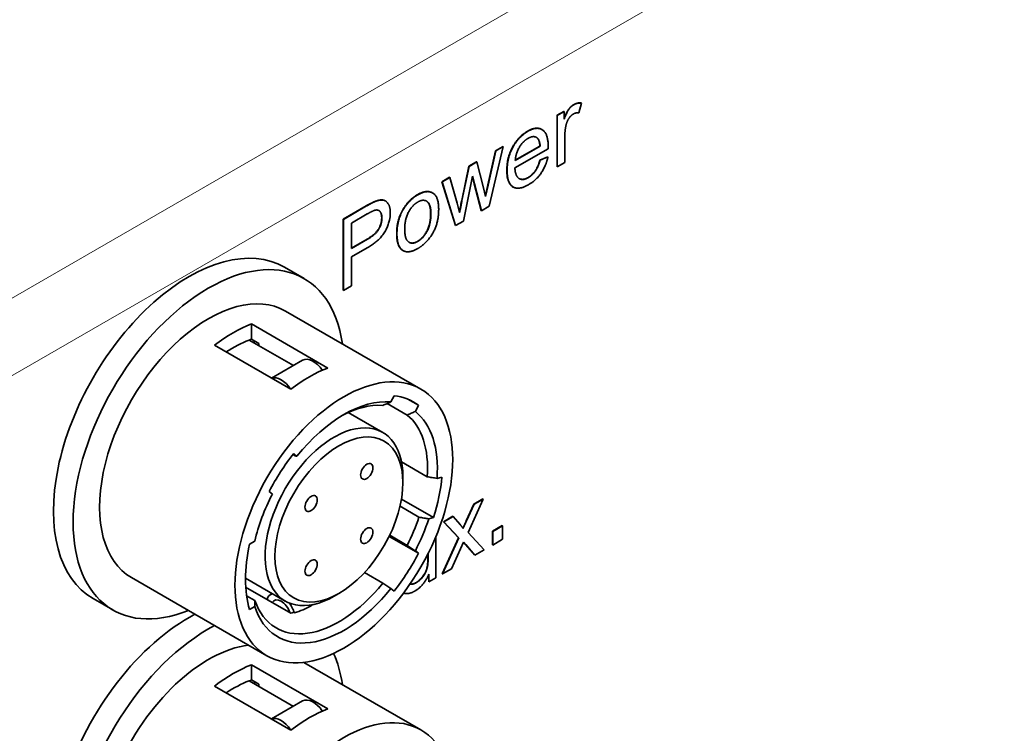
# Model space of a CAD drawing. Header units: millimetres. Extents: x 5 to 589, y 5 to 415.
# Tile 16 of 34: x 391 to 420, y 100 to 121. Entities that reach past the tile are written whole.
import ezdxf

# ---------------------------------------------------------------- set-up
doc = ezdxf.new("R2010")
doc.units = ezdxf.units.MM
doc.layers.add('Sichtbar (ISO)', color=7, linetype='Continuous', lineweight=35)
doc.layers.add('Sichtbar schmal (ISO)', color=7, linetype='Continuous', lineweight=18)

msp = doc.modelspace()

# ---------------------------------------------------------------- linework, layer by layer
at = {"layer": 'Sichtbar (ISO)'}
for p, q in [((407.63204932, 118.1672629), (407.55659585, 117.89032618)), ((407.62497825, 118.17134539), (407.63204932, 118.1672629)), ((406.92972844, 117.81661745), (407.12509903, 117.92941471)), ((406.92972844, 117.81661745), (406.93679951, 117.81253497)), ((406.92972844, 116.33702856), (406.92972844, 117.81661745)), ((406.93679951, 117.81253497), (407.13217009, 117.92533223)), ((406.93679951, 116.33294608), (406.93679951, 117.81253497)), ((407.12509903, 117.92941471), (407.13217009, 117.92533223)), ((407.13217009, 117.92533223), (407.13217009, 117.70129353)), ((406.48901841, 117.41046947), (406.49608947, 117.40638698)), ((407.15372823, 117.23299043), (407.15372823, 116.45818994)), ((405.38326651, 116.91560227), (404.98039889, 115.20341766)), ((405.16465626, 116.79755255), (405.37619544, 116.91968476)), ((405.17172732, 116.79347007), (405.38326651, 116.91560227)), ((405.37619544, 116.91968476), (405.38326651, 116.91560227)), ((406.67271237, 116.85570304), (405.71741758, 116.30416333)), ((406.44500459, 116.92960469), (405.72954403, 116.51653335)), ((405.73003893, 116.52498404), (406.43793352, 116.93368717)), ((406.43793352, 116.93368717), (406.44500459, 116.92960469)), ((404.94368539, 115.81427161), (405.16465626, 116.79755255)), ((404.95075645, 115.81018912), (405.17172732, 116.79347007)), ((405.16465626, 116.79755255), (405.17172732, 116.79347007)), ((406.43523875, 116.52917286), (406.66025177, 116.62641188)), ((406.44230982, 116.52509038), (406.66732284, 116.6223294)), ((406.66025177, 116.62641188), (406.66732284, 116.6223294)), ((404.18915071, 115.36775004), (404.3926056, 116.35180889)), ((404.19622178, 115.36366756), (404.39967666, 116.34772641)), ((404.3926056, 116.35180889), (404.61627123, 116.48094231)), ((404.3926056, 116.35180889), (404.39967666, 116.34772641)), ((404.39967666, 116.34772641), (404.6233423, 116.47685983)), ((404.61627123, 116.48094231), (404.6233423, 116.47685983)), ((404.6233423, 116.47685983), (404.81467074, 115.72850835)), ((406.43523875, 116.52917286), (406.44230982, 116.52509038)), ((406.92972844, 116.33702856), (406.93679951, 116.33294608)), ((407.15372823, 116.45818994), (406.93679951, 116.33294608)), ((403.61920755, 115.90528733), (403.84287319, 116.03442074)), ((403.62627862, 115.90120484), (403.84994426, 116.03033826)), ((403.84287319, 116.03442074), (403.84994426, 116.03033826)), ((403.84994426, 116.03033826), (404.05474653, 115.29443338)), ((404.50342518, 116.06690013), (404.24203281, 114.7771218)), ((404.5462073, 115.846166), (404.50048093, 116.05237243)), ((404.55327837, 115.84208352), (404.50342518, 116.06690013)), ((403.61920755, 115.90528733), (403.62627862, 115.90120484)), ((404.00860134, 114.65051505), (403.61920755, 115.90528733)), ((404.01567241, 114.64643256), (403.62627862, 115.90120484)), ((404.74966218, 115.07836672), (404.5462073, 115.846166)), ((404.5462073, 115.846166), (404.55327837, 115.84208352)), ((404.75673325, 115.07428424), (404.55327837, 115.84208352)), ((404.81467074, 115.72850835), (404.87799775, 115.48346603)), ((404.87371124, 115.50005257), (404.94368539, 115.81427161)), ((404.87799775, 115.48346603), (404.95075645, 115.81018912)), ((405.66108453, 115.75994931), (405.6681556, 115.75586683)), ((403.34635084, 115.58841929), (403.35342191, 115.5843368)), ((400.78161822, 114.82865693), (401.44857298, 115.21372344)), ((400.78868929, 114.82457444), (401.45564405, 115.20964095)), ((401.71804965, 115.34908015), (401.72512072, 115.34499766)), ((401.98972592, 115.35948522), (401.99679698, 115.35540273)), ((404.05474653, 115.29443338), (404.12885261, 115.01983039)), ((404.98039889, 115.20341766), (404.75673325, 115.07428424)), ((401.02313399, 114.71877839), (401.4758548, 114.98015687)), ((404.74966218, 115.07836672), (404.75673325, 115.07428424)), ((400.78161822, 114.82865693), (400.78868929, 114.82457444)), ((400.78161822, 112.78741547), (400.78161822, 114.82865693)), ((400.78868929, 112.78333299), (400.78868929, 114.82457444)), ((401.02313399, 113.98909681), (401.02313399, 114.71877839)), ((404.00860134, 114.65051505), (404.01567241, 114.64643256)), ((404.24203281, 114.7771218), (404.01567241, 114.64643256)), ((401.02313399, 113.99726177), (401.47282588, 114.2568915)), ((401.47989695, 114.25280902), (401.02313399, 113.98909681)), ((401.47720218, 114.01010043), (401.02313399, 113.74794404)), ((401.02313399, 113.74794404), (401.02313399, 112.9186897)), ((402.49559099, 113.93380891), (402.50266205, 113.92972642)), ((399.09899648, 113.44819502), (399.66468191, 113.12159639)), ((401.02313399, 112.9186897), (400.78868929, 112.78333299)), ((400.78161822, 112.78741547), (400.78868929, 112.78333299)), ((399.12718191, 112.19061908), (403.01626921, 109.94525348)), ((398.15211878, 111.38129459), (398.15211878, 111.81711783)), ((398.15211878, 111.81711783), (400.3441498, 110.55154813)), ((397.0914586, 111.2047454), (399.28348963, 109.9391757)), ((398.0814081, 111.35536806), (399.35202505, 110.62177702)), ((398.36425081, 111.2588201), (398.15211878, 111.38129459)), ((398.36425081, 111.2588201), (398.36425081, 111.19206874)), ((398.72660725, 110.26069189), (399.61988573, 110.77642646)), ((402.62381442, 109.20074636), (402.05047289, 109.53176524)), ((402.15339905, 109.57520891), (402.24559332, 109.75530754)), ((402.94977111, 109.47958072), (402.64623382, 109.65482806)), ((401.92092649, 108.70126151), (400.930977, 109.27280912)), ((402.94977111, 109.47958072), (402.85757684, 109.2994821)), ((399.36194509, 108.09043246), (399.45413936, 108.0167906)), ((399.40505907, 108.02468115), (399.33981138, 108.06235192)), ((403.19974018, 107.4240776), (402.46147233, 107.85031675)), ((402.50082548, 107.25618628), (402.50082548, 107.4194856)), ((403.47992373, 107.37960916), (403.61846534, 107.41673127)), ((398.74996157, 106.92794932), (398.6577673, 107.00159117)), ((403.38054882, 106.25409244), (402.45967049, 106.78576179)), ((404.80523905, 106.78391899), (404.37138161, 105.82397541)), ((404.53677561, 106.63708652), (404.79816798, 106.78800148)), ((404.54384668, 106.63300404), (404.80523905, 106.78391899)), ((404.79816798, 106.78800148), (404.80523905, 106.78391899)), ((402.96182367, 106.26143876), (402.41739538, 106.57576459)), ((404.32119428, 106.16100429), (404.53677561, 106.63708652)), ((404.32826535, 106.15692181), (404.54384668, 106.63300404)), ((404.53677561, 106.63708652), (404.54384668, 106.63300404)), ((403.38054882, 106.25409244), (403.24200722, 106.21697033)), ((403.66501859, 106.13377737), (403.93449526, 106.2893598)), ((404.09887603, 105.67014173), (403.66501859, 106.13377737)), ((403.66501859, 106.13377737), (403.67208966, 106.12969489)), ((403.67208966, 106.12969489), (403.94156633, 106.28527731)), ((404.10594709, 105.66605925), (403.67208966, 106.12969489)), ((403.93449526, 106.2893598), (403.94156633, 106.28527731)), ((403.94156633, 106.28527731), (404.14097906, 106.0534595)), ((404.37138161, 105.82397541), (404.83622887, 105.32222209)), ((405.07293123, 105.85743052), (405.35657617, 106.021193)), ((405.07293123, 105.46704722), (405.07293123, 105.85743052)), ((405.07293123, 105.85743052), (405.0800023, 105.85334803)), ((405.0800023, 105.85334803), (405.36364724, 106.01711052)), ((405.0800023, 105.46296474), (405.0800023, 105.85334803)), ((405.35657617, 106.021193), (405.36364724, 106.01711052)), ((405.36364724, 106.01711052), (405.36364724, 105.62672722)), ((398.09475647, 105.4880129), (398.24276354, 105.57346483)), ((402.94977111, 105.22459097), (402.10522698, 105.71218875)), ((402.62381442, 105.45364159), (402.12071678, 105.74410515)), ((403.4416871, 105.69300278), (403.4416871, 104.51708302)), ((403.62998662, 104.63396276), (404.09887603, 105.67014173)), ((403.63705769, 104.62988028), (404.10594709, 105.66605925)), ((404.2433802, 105.54937243), (403.89979744, 104.78157315)), ((404.09887603, 105.67014173), (404.10594709, 105.66605925)), ((404.29828876, 105.47721952), (404.24204819, 105.54639582)), ((404.30535983, 105.47313704), (404.2433802, 105.54937243)), ((405.36364724, 105.62672722), (405.0800023, 105.46296474)), ((402.85757684, 105.29823282), (402.94977111, 105.22459097)), ((404.5623759, 105.17227796), (404.29828876, 105.47721952)), ((404.29828876, 105.47721952), (404.30535983, 105.47313704)), ((404.56944697, 105.16819548), (404.30535983, 105.47313704)), ((404.83622887, 105.32222209), (404.56944697, 105.16819548)), ((405.07293123, 105.46704722), (405.0800023, 105.46296474)), ((403.21768732, 105.08359598), (403.21768732, 105.20798162)), ((403.22475838, 105.0795135), (403.22475838, 105.22200036)), ((404.5623759, 105.17227796), (404.56944697, 105.16819548)), ((403.89979744, 104.78157315), (403.63705769, 104.62988028)), ((394.70218191, 104.52629425), (398.59126921, 102.28092866)), ((399.12092649, 103.85151925), (397.97548352, 104.51284106)), ((401.91963663, 104.3648003), (401.39318855, 104.66874524)), ((403.24059283, 104.40914616), (403.24059283, 104.60718937)), ((403.24059283, 104.40914616), (403.2476639, 104.40506367)), ((403.2476639, 104.40506367), (403.2476639, 104.62287907)), ((403.4416871, 104.51708302), (403.2476639, 104.40506367)), ((403.62998662, 104.63396276), (403.63705769, 104.62988028)), ((399.28348963, 103.50356115), (397.98232409, 104.25478943)), ((402.24559332, 104.13574968), (402.15339905, 104.20939153)), ((393.59899648, 103.92191558), (394.16468191, 103.59531694)), ((398.25013932, 103.86308041), (398.00818851, 104.00277078)), ((398.74727209, 104.06724872), (398.70064691, 104.04032967)), ((400.66234785, 104.07184962), (400.52092649, 103.99019996)), ((398.24276354, 103.69552269), (398.09475647, 103.61007077)), ((399.38329073, 103.51140369), (399.3542003, 103.52819906)), ((398.15211878, 102.01915886), (400.3441498, 100.75358916)), ((398.15211878, 101.58333562), (398.15211878, 102.01915886)), ((399.6532222, 102.0889506), (403.01626921, 100.14729451)), ((398.36425081, 101.46086113), (398.15211878, 101.58333562)), ((397.0914586, 101.40678643), (399.28348963, 100.14121673)), ((398.0814081, 101.55740909), (399.35202505, 100.82381805)), ((398.36425081, 101.46086113), (398.36425081, 101.39410977)), ((398.72660725, 100.46273292), (399.61988573, 100.97846749))]:
    msp.add_line(p, q, dxfattribs=at)
for centre, major_axis, start_param, end_param in [((396.34899648, 108.6850553), (-2.75, -4.76313972), 3.1415926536, 6.2831853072), ((396.91468191, 108.35845667), (2.75, 4.76313972), 5.6472986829, 10.060664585), ((396.91468191, 108.35845667), (2.2125, 3.83216241), 0, 3.1415926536), ((397.62178869, 107.95020838), (-2.2125, -3.83216241), 3.7566771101, 4.0973045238), ((397.62178869, 107.95020838), (-1.95, -3.37749907), 3.7595427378, 3.9985976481), ((397.62178869, 107.95020838), (1.95, 3.37749907), 0.5918849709, 0.6179500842), ((397.55107801, 107.9910332), (-1.85, -3.20429399), 3.6474705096, 3.6788304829), ((399.91988573, 110.25681122), (-0.3, 0.51961524), 4.8231264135, 6.2831853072), ((399.81381971, 106.68463867), (-2.2125, -3.83216241), 3.7566771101, 4.0973045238), ((399.00064691, 109.72608844), (-0.3, 0.51961524), 4.8031654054, 6.1924088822), ((400.80376921, 106.11309107), (1.9, 3.29089653), 0.2591644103, 1.3116319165), ((400.66234785, 106.19474073), (1.8, 3.11769145), 0.2688177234, 0.7579924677), ((400.80376921, 106.11309107), (2, 3.46410162), 6.2072279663, 6.5336755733), ((400.66234785, 106.19474073), (1.8, 3.11769145), 5.4175390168, 6.188900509), ((400.80376921, 106.11309107), (1.9, 3.29089653), 5.4078857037, 6.1985538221), ((400.52092649, 106.27639038), (-1.4, -2.42487113), 2.3561944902, 7.0685834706), ((400.80376921, 106.11309107), (-2, -3.46410162), 4.4618987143, 4.7883463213), ((400.80376921, 106.11309107), (2, 3.46410162), 5.0727639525, 5.3992115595), ((400.80376921, 106.11309107), (-1.9, -3.29089653), 4.7970204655, 5.1903346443), ((400.66234785, 106.19474073), (1.8, 3.11769145), 4.8066737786, 5.0544364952), ((400.80376921, 106.11309107), (1.9, 3.29089653), 4.7970204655, 5.0640898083), ((400.80376921, 106.11309107), (-2, -3.46410162), 5.2061715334, 5.7894027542), ((400.80376921, 106.11309107), (2, 3.46410162), 4.4618987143, 4.7883463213), ((400.80376921, 106.11309107), (-1.9, -3.29089653), 5.8052396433, 7.5948172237), ((400.66234785, 106.19474073), (-1.8, -3.11769145), 5.8229302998, 7.5851639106), ((399.00064691, 103.52071442), (-0.3, 0.51961524), 6.1123885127, 6.7656521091), ((399.00064691, 103.52071442), (-0.2, 0.34641016), 4.3909352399, 6.6046390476), ((399.00064691, 103.52071442), (-0.3, 0.51961524), 4.3736386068, 4.9181256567), ((396.34899648, 98.88709633), (-2.75, -4.76313972), 3.8819419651, 6.2831853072), ((399.81381971, 106.68463867), (-1.8, -3.11769145), 0.5755275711, 0.6038469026), ((396.91468191, 98.56049769), (-2.75, -4.76313972), 3.8819419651, 6.9190719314), ((396.91468191, 98.56049769), (-2.2125, -3.83216241), 3.5504449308, 6.2831853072), ((396.91468191, 98.56049769), (2.75, 4.76313972), 5.6472986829, 5.8884577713), ((397.62178869, 98.1522494), (-2.2125, -3.83216241), 3.7566771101, 4.0973045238), ((397.62178869, 98.1522494), (1.95, 3.37749907), 0.5918849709, 0.6179500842), ((397.62178869, 98.1522494), (-1.95, -3.37749907), 3.7595427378, 3.9985976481), ((397.55107801, 98.19307423), (-1.85, -3.20429399), 3.6474705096, 3.6788304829), ((399.91988573, 100.45885225), (-0.3, 0.51961524), 4.8231264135, 6.2831853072), ((399.81381971, 96.8866797), (-2.2125, -3.83216241), 3.7566771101, 4.0973045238), ((399.00064691, 99.92812947), (-0.3, 0.51961524), 4.8031654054, 6.1924088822)]:
    msp.add_ellipse(centre, major_axis=major_axis, ratio=0.5773502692, start_param=start_param, end_param=end_param, dxfattribs=at)
for centre, major_axis in [((400.80376921, 106.11309107), (-2.2125, -3.83216241)), ((400.66234785, 106.19474073), (1.3, 2.25166605)), ((401.46137851, 107.57870243), (0.125, 0.21650635)), ((399.86331719, 106.65606129), (-0.125, -0.21650635)), ((401.46137851, 105.73342016), (0.125, 0.21650635)), ((399.86331719, 104.81077902), (-0.125, -0.21650635)), ((400.80376921, 96.3151321), (2.2125, 3.83216241))]:
    msp.add_ellipse(centre, major_axis=major_axis, ratio=0.5773502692, dxfattribs=at)
for points, degree, knots in [([(407.13217009, 117.72425867), (407.20223694, 117.90943343), (407.32585915, 118.07799593), (407.40266, 118.12233692)], 2, [0.0478757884, 0.0478757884, 0.0478757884, 1, 2, 2, 2]), ([(405.66108453, 115.75994931), (405.65601976, 115.76287345), (405.48668088, 115.87105919), (405.48668088, 116.2304546)], 2, [0.969837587, 0.969837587, 0.969837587, 1, 2, 2, 2]), ([(401.71804965, 115.34908015), (401.84874584, 115.39964444), (401.96480703, 115.37387214), (401.98972592, 115.35948522)], 2, [0, 0, 0, 1, 1.325203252, 1.325203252, 1.325203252]), ([(403.29718293, 114.98812891), (403.29718293, 115.26195399), (403.18196925, 115.34676527), (403.17429704, 115.3514142)], 2, [0, 0, 0, 1, 1.0688650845, 1.0688650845, 1.0688650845]), ([(401.89051472, 114.86988627), (401.89051472, 114.99746386), (401.82161814, 115.07078857), (401.80671391, 115.08005477)], 2, [0, 0, 0, 1, 1.2321352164, 1.2321352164, 1.2321352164]), ([(402.49559099, 113.93380891), (402.49146751, 113.9361896), (402.32167739, 114.04218775), (402.32167739, 114.41714141)], 2, [0.9754901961, 0.9754901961, 0.9754901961, 1, 2, 2, 2]), ([(401.91963663, 109.47647318), (401.93911489, 109.48471077), (401.95859366, 109.49294583), (401.97807293, 109.50117845), (401.99755219, 109.50941107), (402.01703195, 109.51764125), (402.03651218, 109.5258691), (402.05599241, 109.53409695), (402.07547311, 109.54232246), (402.09495426, 109.55054574), (402.11443541, 109.55876901), (402.13391701, 109.56699004), (402.15339905, 109.57520891)], 3, [0, 0, 0, 0, 0.07127184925, 0.07127184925, 0.07127184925, 0.14254368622, 0.14254368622, 0.14254368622, 0.21381551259, 0.21381551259, 0.21381551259, 0.28508732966, 0.28508732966, 0.28508732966, 0.28508732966]), ([(402.85757684, 109.2994821), (402.8380948, 109.29126322), (402.8186132, 109.28304219), (402.79913204, 109.27481892), (402.77965089, 109.26659565), (402.76017019, 109.25837013), (402.74068996, 109.25014228), (402.72120974, 109.24191443), (402.70172998, 109.23368425), (402.68225071, 109.22545163), (402.66277145, 109.21721901), (402.64329268, 109.20898396), (402.62381442, 109.20074636)], 3, [0, 0, 0, 0, 0.07127181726, 0.07127181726, 0.07127181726, 0.14254364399, 0.14254364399, 0.14254364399, 0.21381548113, 0.21381548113, 0.21381548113, 0.28508733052, 0.28508733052, 0.28508733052, 0.28508733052]), ([(399.45413936, 108.0167906), (399.45004114, 108.01745358), (399.44594487, 108.01811527), (399.44185061, 108.01877563), (399.43775635, 108.01943598), (399.43366411, 108.020095), (399.42957397, 108.02075262), (399.42548383, 108.02141024), (399.42139579, 108.02206647), (399.41730994, 108.02272125), (399.4132241, 108.02337602), (399.40914044, 108.02402934), (399.40505907, 108.02468115)], 3, [0, 0, 0, 0, 0.07127181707, 0.07127181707, 0.07127181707, 0.14254364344, 0.14254364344, 0.14254364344, 0.21381548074, 0.21381548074, 0.21381548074, 0.28508732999, 0.28508732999, 0.28508732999, 0.28508732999]), ([(403.19974018, 107.4240776), (403.22308856, 107.42037631), (403.246437, 107.41667385), (403.26978551, 107.41297028), (403.29313401, 107.4092667), (403.31648259, 107.40556201), (403.33983122, 107.40185625), (403.36317985, 107.39815049), (403.38652855, 107.39444365), (403.4098773, 107.39073579), (403.43322605, 107.38702793), (403.45657487, 107.38331904), (403.47992373, 107.37960916)], 3, [0, 0, 0, 0, 0.07127184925, 0.07127184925, 0.07127184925, 0.14254368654, 0.14254368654, 0.14254368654, 0.21381551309, 0.21381551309, 0.21381551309, 0.28508733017, 0.28508733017, 0.28508733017, 0.28508733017]), ([(403.24200722, 106.21697033), (403.21865835, 106.2206802), (403.19530954, 106.22438909), (403.17196079, 106.22809695), (403.14861203, 106.23180482), (403.12526334, 106.23551165), (403.10191471, 106.23921741), (403.07856607, 106.24292317), (403.0552175, 106.24662786), (403.03186899, 106.25033144), (403.00852049, 106.25403501), (402.98517204, 106.25773747), (402.96182367, 106.26143876)], 3, [0, 0, 0, 0, 0.07127181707, 0.07127181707, 0.07127181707, 0.14254364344, 0.14254364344, 0.14254364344, 0.21381548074, 0.21381548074, 0.21381548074, 0.28508733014, 0.28508733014, 0.28508733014, 0.28508733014]), ([(402.62381442, 105.45364159), (402.64329268, 105.44069124), (402.66277145, 105.42774078), (402.68225071, 105.41479023), (402.70172998, 105.40183968), (402.72120974, 105.38888904), (402.74068996, 105.3759383), (402.76017019, 105.36298757), (402.77965089, 105.35003674), (402.79913204, 105.33708582), (402.8186132, 105.32413491), (402.8380948, 105.31118391), (402.85757684, 105.29823282)], 3, [0, 0, 0, 0, 0.07127184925, 0.07127184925, 0.07127184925, 0.14254368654, 0.14254368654, 0.14254368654, 0.21381551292, 0.21381551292, 0.21381551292, 0.2850873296, 0.2850873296, 0.2850873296, 0.2850873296]), ([(402.15339905, 104.20939153), (402.13391701, 104.22234262), (402.11443541, 104.23529362), (402.09495426, 104.24824454), (402.07547311, 104.26119545), (402.05599241, 104.27414628), (402.03651218, 104.28709702), (402.01703195, 104.30004775), (401.99755219, 104.3129984), (401.97807293, 104.32594895), (401.95859366, 104.3388995), (401.93911489, 104.35184995), (401.91963663, 104.3648003)], 3, [0, 0, 0, 0, 0.07127181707, 0.07127181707, 0.07127181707, 0.14254364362, 0.14254364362, 0.14254364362, 0.21381548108, 0.21381548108, 0.21381548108, 0.28508733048, 0.28508733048, 0.28508733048, 0.28508733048]), ([(402.84210151, 104.13823981), (402.72892131, 104.07289519), (402.56322578, 104.06110095), (402.51957002, 104.08237608)], 2, [0, 0, 0, 1, 1.6845998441, 1.6845998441, 1.6845998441]), ([(402.70756474, 104.34499023), (402.71395176, 104.34236288), (402.7868588, 104.32260499), (402.88521778, 104.37939257)], 2, [0.8957124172, 0.8957124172, 0.8957124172, 1, 2, 2, 2]), ([(402.70837849, 104.3461807), (402.71103297, 104.34532009), (402.77978773, 104.32668747), (402.87814671, 104.38347506)], 2, [0.9586048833, 0.9586048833, 0.9586048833, 1, 2, 2, 2]), ([(398.25013932, 103.86308041), (398.24948871, 103.84911779), (398.24884762, 103.83515503), (398.24821564, 103.82119213), (398.24758365, 103.80722924), (398.24696078, 103.79326621), (398.24634663, 103.77930305), (398.24573247, 103.7653399), (398.24512705, 103.75137662), (398.24452998, 103.73741323), (398.24393292, 103.72344983), (398.24334422, 103.70948632), (398.24276354, 103.69552269)], 3, [0, 0, 0, 0, 0.07257813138, 0.07257813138, 0.07257813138, 0.14515621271, 0.14515621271, 0.14515621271, 0.21773426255, 0.21773426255, 0.21773426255, 0.29031229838, 0.29031229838, 0.29031229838, 0.29031229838]), ([(399.38329073, 103.51140369), (399.55150495, 103.56217279), (399.71573809, 103.63499161), (399.87760981, 103.72844829), (399.89514367, 103.73888829), (399.91281436, 103.74972817)], 3, [-0.244437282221, -0.244437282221, -0.244437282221, -0.244437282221, -0.183119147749, -0.183119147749, -0.175760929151, -0.175760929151, -0.175760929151, -0.175760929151])]:
    msp.add_open_spline(points, degree=degree, knots=knots, dxfattribs=at)
for points in [[(407.13217009, 117.70129353), (407.20627618, 117.90121695), (407.33293021, 118.07391345), (407.40973106, 118.11825444)], [(407.40266, 118.12233692), (407.51179805, 118.18534781), (407.62497825, 118.17134539)], [(407.40973106, 118.11825444), (407.51886912, 118.18126532), (407.63204932, 118.1672629)], [(407.39760461, 117.8529864), (407.3261933, 117.81175706), (407.21436048, 117.6476176), (407.19010758, 117.54648902)], [(407.55659585, 117.89032618), (407.47710023, 117.89888322), (407.39760461, 117.8529864)], [(406.08491908, 117.36153885), (406.3293439, 117.50265759), (406.48901841, 117.41046947)], [(406.09199015, 117.35745637), (406.34799299, 117.50525967), (406.67405976, 117.2890001), (406.67405976, 116.92338139)], [(407.19010758, 117.54648902), (407.15372823, 117.3916845), (407.15372823, 117.23299043)], [(405.48668088, 116.2304546), (405.48668088, 116.60385243), (405.81948456, 117.20829016), (406.08491908, 117.36153885)], [(405.49375194, 116.22637212), (405.49375194, 116.59976994), (405.82655563, 117.20420768), (406.09199015, 117.35745637)], [(405.72954403, 116.51653335), (405.7403231, 116.71723468), (405.94377798, 117.06651723), (406.09333753, 117.15286548)], [(406.09333753, 117.15286548), (406.25906569, 117.24854867), (406.3628142, 117.16375625)], [(406.35574314, 117.16783873), (406.34545489, 117.17624719), (406.33455715, 117.1828809)], [(406.43793352, 116.93368717), (406.4231123, 117.11182905), (406.35574314, 117.16783873)], [(406.3628142, 117.16375625), (406.43018337, 117.10774657), (406.44500459, 116.92960469)], [(406.67405976, 116.92338139), (406.67405976, 116.90159985), (406.67271237, 116.85570304)], [(406.66732284, 116.6223294), (406.61342751, 116.36406257), (406.32643485, 115.94787957), (406.1041166, 115.81952407)], [(405.71741758, 116.30416333), (405.72954403, 116.06690013), (405.94377798, 115.93232133), (406.1041166, 116.02489287)], [(406.09704553, 116.02897536), (406.21696265, 116.09820954), (406.38538557, 116.34169604), (406.43523875, 116.52917286)], [(406.1041166, 116.02489287), (406.22403372, 116.09412705), (406.39245664, 116.33761355), (406.44230982, 116.52509038)], [(406.1041166, 115.81952407), (405.82251348, 115.65694043), (405.49375194, 115.86697671), (405.49375194, 116.22637212)], [(405.83930398, 115.99797969), (405.94389707, 115.94055505), (406.09704553, 116.02897536)], [(402.51974274, 115.13826596), (402.68412351, 115.39808861), (402.92126298, 115.53500115)], [(402.52681381, 115.13418347), (402.69119458, 115.39400613), (402.92833405, 115.53091867)], [(402.92126298, 115.53500115), (403.18006837, 115.68442251), (403.34635084, 115.58841929)], [(402.92833405, 115.53091867), (403.19242118, 115.68338944), (403.52791964, 115.47724273), (403.52791964, 115.12562644)], [(401.44857298, 115.21372344), (401.6250802, 115.31562993), (401.71804965, 115.34908015)], [(401.45564405, 115.20964095), (401.63215127, 115.31154744), (401.72512072, 115.34499766)], [(401.72512072, 115.34499766), (401.8558169, 115.39556195), (402.03097674, 115.35666635), (402.13876741, 115.16529996), (402.13876741, 115.01282918)], [(402.55241409, 114.54063651), (402.55241409, 114.82535236), (402.76664805, 115.23064458), (402.92833405, 115.32399404)], [(402.92833405, 115.32399404), (403.08867267, 115.41656558), (403.304254, 115.2578715), (403.304254, 114.98404643)], [(404.12432088, 115.03662289), (404.13566339, 115.09384969), (404.18915071, 115.36775004)], [(404.12885261, 115.01983039), (404.13424214, 115.0462794), (404.19622178, 115.36366756)], [(401.47282588, 114.2568915), (401.70053367, 114.38835866), (401.89051472, 114.6925223), (401.89051472, 114.86988627)], [(401.4758548, 114.98015687), (401.63484603, 115.0719505), (401.6941309, 115.08750875)], [(402.13876741, 115.01282918), (402.13876741, 114.75300653), (401.85177475, 114.22636001), (401.47720218, 114.01010043)], [(401.89758579, 114.86580379), (401.89758579, 114.68843982), (401.70760473, 114.38427617), (401.47989695, 114.25280902)], [(401.6941309, 115.08750875), (401.78575297, 115.11240193), (401.89758579, 114.99338138), (401.89758579, 114.86580379)], [(402.32167739, 114.41714141), (402.32167739, 114.82632319), (402.51974274, 115.13826596)], [(402.32874846, 114.41305892), (402.32874846, 114.82224071), (402.52681381, 115.13418347)], [(402.92126298, 114.19543645), (403.08294898, 114.2887859), (403.29718293, 114.69718978), (403.29718293, 114.98812891)], [(403.52791964, 115.12562644), (403.52791964, 114.8409106), (403.37970747, 114.42706134), (403.09675697, 114.08322418), (402.92833405, 113.98598516)], [(403.304254, 114.98404643), (403.304254, 114.69310729), (403.09002005, 114.28470342), (402.92833405, 114.19135396)], [(402.92833405, 113.98598516), (402.66020476, 113.83118064), (402.32874846, 114.03810527), (402.32874846, 114.41305892)], [(402.92833405, 114.19135396), (402.76664805, 114.09800451), (402.55241409, 114.25747649), (402.55241409, 114.54063651)], [(402.67516179, 114.16720247), (402.77627134, 114.11172548), (402.92126298, 114.19543645)], [(404.22572259, 105.94967938), (404.27869486, 106.06592322), (404.32119428, 106.16100429)], [(404.23125375, 105.94221806), (404.28514908, 106.0604607), (404.32826535, 106.15692181)], [(404.14097906, 106.0534595), (404.19756916, 105.98811488), (404.23125375, 105.94221806)], [(402.87814671, 104.38347506), (402.97515831, 104.43948473), (403.146276, 104.65341057), (403.21768732, 104.89378542), (403.21768732, 105.08359598)], [(402.88521778, 104.37939257), (402.98222938, 104.43540225), (403.15334707, 104.64932809), (403.22475838, 104.88970294), (403.22475838, 105.0795135)], [(403.2476639, 104.62287907), (403.09810435, 104.28604312), (402.84210151, 104.13823981)]]:
    msp.add_open_spline(points, degree=2, dxfattribs=at)
at = {"layer": 'Sichtbar schmal (ISO)'}
for p, q in [((433.4721025, 136.93151303), (390.33858884, 112.02836731)), ((391.04569563, 110.20590546), (434.17920928, 135.10905117)), ((407.40266, 118.12233692), (407.40973106, 118.11825444)), ((406.08491908, 117.36153885), (406.09199015, 117.35745637)), ((406.35574314, 117.16783873), (406.3628142, 117.16375625)), ((405.48668088, 116.2304546), (405.49375194, 116.22637212)), ((406.09704553, 116.02897536), (406.1041166, 116.02489287)), ((404.94368539, 115.81427161), (404.95075645, 115.81018912)), ((402.92126298, 115.53500115), (402.92833405, 115.53091867)), ((401.44857298, 115.21372344), (401.45564405, 115.20964095)), ((404.18915071, 115.36775004), (404.19622178, 115.36366756)), ((401.89051472, 114.86988627), (401.89758579, 114.86580379)), ((402.51974274, 115.13826596), (402.52681381, 115.13418347)), ((403.29718293, 114.98812891), (403.304254, 114.98404643)), ((402.32167739, 114.41714141), (402.32874846, 114.41305892)), ((401.47282588, 114.2568915), (401.47989695, 114.25280902)), ((402.92126298, 114.19543645), (402.92833405, 114.19135396)), ((404.32119428, 106.16100429), (404.32826535, 106.15692181)), ((403.21768732, 105.08359598), (403.22475838, 105.0795135)), ((402.87814671, 104.38347506), (402.88521778, 104.37939257))]:
    msp.add_line(p, q, dxfattribs=at)

doc.saveas('drawing.dxf')
